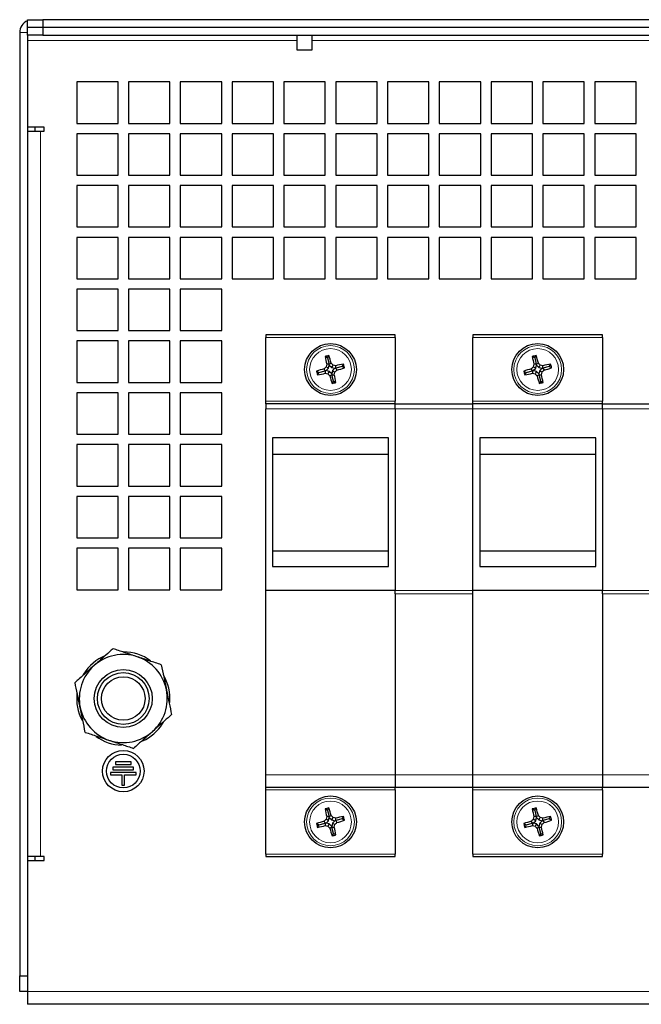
# Model space of a CAD drawing. Header units: millimetres. Extents: x 5 to 418, y 2 to 292.
# Tile 3 of 19: x 57 to 97, y 51 to 115. Entities that reach past the tile are written whole.
import ezdxf

# ---------------------------------------------------------------- set-up
doc = ezdxf.new("R2010")
doc.units = ezdxf.units.MM

msp = doc.modelspace()

# ---------------------------------------------------------------- linework, layer by layer
at = {"color": 7, "linetype": 'Continuous', "lineweight": 25}
for p, q in [((57.7776, 114.0131), (57.7776, 114.5131)), ((57.7776, 114.5131), (58.7776, 114.5131)), ((58.7776, 114.0131), (57.7776, 114.0131)), ((57.7776, 113.5131), (57.7776, 114.0131)), ((58.7776, 114.5131), (58.7776, 114.0131)), ((122.4443, 114.5131), (58.7776, 114.5131)), ((122.4443, 114.0131), (58.7776, 114.0131)), ((58.7776, 114.0131), (58.7776, 113.5131)), ((57.2776, 113.6798), (57.2776, 53.0131)), ((58.7776, 113.5131), (57.7776, 113.5131)), ((57.7776, 113.5131), (57.7776, 113.1798)), ((58.7776, 113.5131), (122.4443, 113.5131)), ((75.1193, 113.5131), (75.1193, 112.5835)), ((76.1026, 112.5835), (76.1026, 113.5131)), ((57.7776, 113.1798), (57.7776, 53.0131)), ((57.7776, 113.1798), (57.7776, 107.5964)), ((75.1193, 112.5835), (76.1026, 112.5835)), ((60.9443, 110.5131), (60.9443, 107.8464)), ((63.611, 110.5131), (60.9443, 110.5131)), ((63.611, 107.8464), (63.611, 110.5131)), ((64.2776, 110.5131), (64.2776, 107.8464)), ((66.9443, 110.5131), (64.2776, 110.5131)), ((66.9443, 107.8464), (66.9443, 110.5131)), ((67.611, 110.5131), (67.611, 107.8464)), ((70.2776, 110.5131), (67.611, 110.5131)), ((70.2776, 107.8464), (70.2776, 110.5131)), ((70.9443, 110.5131), (70.9443, 107.8464)), ((73.611, 110.5131), (70.9443, 110.5131)), ((73.611, 107.8464), (73.611, 110.5131)), ((74.2776, 110.5131), (74.2776, 107.8464)), ((76.9443, 110.5131), (74.2776, 110.5131)), ((76.9443, 107.8464), (76.9443, 110.5131)), ((77.611, 110.5131), (77.611, 107.8464)), ((80.2776, 110.5131), (77.611, 110.5131)), ((80.2776, 107.8464), (80.2776, 110.5131)), ((80.9443, 110.5131), (80.9443, 107.8464)), ((83.611, 110.5131), (80.9443, 110.5131)), ((83.611, 107.8464), (83.611, 110.5131)), ((84.2776, 110.5131), (84.2776, 107.8464)), ((86.9443, 110.5131), (84.2776, 110.5131)), ((86.9443, 107.8464), (86.9443, 110.5131)), ((87.611, 110.5131), (87.611, 107.8464)), ((90.2776, 110.5131), (87.611, 110.5131)), ((90.2776, 107.8464), (90.2776, 110.5131)), ((90.9443, 110.5131), (90.9443, 107.8464)), ((93.611, 110.5131), (90.9443, 110.5131)), ((93.611, 107.8464), (93.611, 110.5131)), ((94.2776, 110.5131), (94.2776, 107.8464)), ((96.9443, 110.5131), (94.2776, 110.5131)), ((96.9443, 107.8464), (96.9443, 110.5131)), ((60.9443, 107.8464), (63.611, 107.8464)), ((64.2776, 107.8464), (66.9443, 107.8464)), ((67.611, 107.8464), (70.2776, 107.8464)), ((70.9443, 107.8464), (73.611, 107.8464)), ((74.2776, 107.8464), (76.9443, 107.8464)), ((77.611, 107.8464), (80.2776, 107.8464)), ((80.9443, 107.8464), (83.611, 107.8464)), ((84.2776, 107.8464), (86.9443, 107.8464)), ((87.611, 107.8464), (90.2776, 107.8464)), ((90.9443, 107.8464), (93.611, 107.8464)), ((94.2776, 107.8464), (96.9443, 107.8464)), ((58.861, 107.5964), (57.7776, 107.5964)), ((57.7776, 107.3464), (58.611, 107.3464)), ((58.2776, 107.3464), (58.2776, 107.5964)), ((58.611, 107.3464), (58.861, 107.3464)), ((58.861, 107.3464), (58.861, 107.5964)), ((60.9443, 107.1798), (60.9443, 104.5131)), ((63.611, 107.1798), (60.9443, 107.1798)), ((63.611, 104.5131), (63.611, 107.1798)), ((64.2776, 107.1798), (64.2776, 104.5131)), ((66.9443, 107.1798), (64.2776, 107.1798)), ((66.9443, 104.5131), (66.9443, 107.1798)), ((67.611, 107.1798), (67.611, 104.5131)), ((70.2776, 107.1798), (67.611, 107.1798)), ((70.2776, 104.5131), (70.2776, 107.1798)), ((70.9443, 107.1798), (70.9443, 104.5131)), ((73.611, 107.1798), (70.9443, 107.1798)), ((73.611, 104.5131), (73.611, 107.1798)), ((74.2776, 107.1798), (74.2776, 104.5131)), ((76.9443, 107.1798), (74.2776, 107.1798)), ((76.9443, 104.5131), (76.9443, 107.1798)), ((77.611, 107.1798), (77.611, 104.5131)), ((80.2776, 107.1798), (77.611, 107.1798)), ((80.2776, 104.5131), (80.2776, 107.1798)), ((80.9443, 107.1798), (80.9443, 104.5131)), ((83.611, 107.1798), (80.9443, 107.1798)), ((83.611, 104.5131), (83.611, 107.1798)), ((84.2776, 107.1798), (84.2776, 104.5131)), ((86.9443, 107.1798), (84.2776, 107.1798)), ((86.9443, 104.5131), (86.9443, 107.1798)), ((87.611, 107.1798), (87.611, 104.5131)), ((90.2776, 107.1798), (87.611, 107.1798)), ((90.2776, 104.5131), (90.2776, 107.1798)), ((90.9443, 107.1798), (90.9443, 104.5131)), ((93.611, 107.1798), (90.9443, 107.1798)), ((93.611, 104.5131), (93.611, 107.1798)), ((94.2776, 107.1798), (94.2776, 104.5131)), ((96.9443, 107.1798), (94.2776, 107.1798)), ((96.9443, 104.5131), (96.9443, 107.1798)), ((60.9443, 104.5131), (63.611, 104.5131)), ((64.2776, 104.5131), (66.9443, 104.5131)), ((67.611, 104.5131), (70.2776, 104.5131)), ((70.9443, 104.5131), (73.611, 104.5131)), ((74.2776, 104.5131), (76.9443, 104.5131)), ((77.611, 104.5131), (80.2776, 104.5131)), ((80.9443, 104.5131), (83.611, 104.5131)), ((84.2776, 104.5131), (86.9443, 104.5131)), ((87.611, 104.5131), (90.2776, 104.5131)), ((90.9443, 104.5131), (93.611, 104.5131)), ((94.2776, 104.5131), (96.9443, 104.5131)), ((60.9443, 103.8464), (60.9443, 101.1798)), ((63.611, 103.8464), (60.9443, 103.8464)), ((63.611, 101.1798), (63.611, 103.8464)), ((64.2776, 103.8464), (64.2776, 101.1798)), ((66.9443, 103.8464), (64.2776, 103.8464)), ((66.9443, 101.1798), (66.9443, 103.8464)), ((67.611, 103.8464), (67.611, 101.1798)), ((70.2776, 103.8464), (67.611, 103.8464)), ((70.2776, 101.1798), (70.2776, 103.8464)), ((70.9443, 103.8464), (70.9443, 101.1798)), ((73.611, 103.8464), (70.9443, 103.8464)), ((73.611, 101.1798), (73.611, 103.8464)), ((74.2776, 103.8464), (74.2776, 101.1798)), ((76.9443, 103.8464), (74.2776, 103.8464)), ((76.9443, 101.1798), (76.9443, 103.8464)), ((77.611, 103.8464), (77.611, 101.1798)), ((80.2776, 103.8464), (77.611, 103.8464)), ((80.2776, 101.1798), (80.2776, 103.8464)), ((80.9443, 103.8464), (80.9443, 101.1798)), ((83.611, 103.8464), (80.9443, 103.8464)), ((83.611, 101.1798), (83.611, 103.8464)), ((84.2776, 103.8464), (84.2776, 101.1798)), ((86.9443, 103.8464), (84.2776, 103.8464)), ((86.9443, 101.1798), (86.9443, 103.8464)), ((87.611, 103.8464), (87.611, 101.1798)), ((90.2776, 103.8464), (87.611, 103.8464)), ((90.2776, 101.1798), (90.2776, 103.8464)), ((90.9443, 103.8464), (90.9443, 101.1798)), ((93.611, 103.8464), (90.9443, 103.8464)), ((93.611, 101.1798), (93.611, 103.8464)), ((94.2776, 103.8464), (94.2776, 101.1798)), ((96.9443, 103.8464), (94.2776, 103.8464)), ((96.9443, 101.1798), (96.9443, 103.8464)), ((60.9443, 101.1798), (63.611, 101.1798)), ((64.2776, 101.1798), (66.9443, 101.1798)), ((67.611, 101.1798), (70.2776, 101.1798)), ((70.9443, 101.1798), (73.611, 101.1798)), ((74.2776, 101.1798), (76.9443, 101.1798)), ((77.611, 101.1798), (80.2776, 101.1798)), ((80.9443, 101.1798), (83.611, 101.1798)), ((84.2776, 101.1798), (86.9443, 101.1798)), ((87.611, 101.1798), (90.2776, 101.1798)), ((90.9443, 101.1798), (93.611, 101.1798)), ((94.2776, 101.1798), (96.9443, 101.1798)), ((60.9443, 100.5131), (60.9443, 97.8464)), ((63.611, 100.5131), (60.9443, 100.5131)), ((63.611, 97.8464), (63.611, 100.5131)), ((64.2776, 100.5131), (64.2776, 97.8464)), ((66.9443, 100.5131), (64.2776, 100.5131)), ((66.9443, 97.8464), (66.9443, 100.5131)), ((67.611, 100.5131), (67.611, 97.8464)), ((70.2776, 100.5131), (67.611, 100.5131)), ((70.2776, 97.8464), (70.2776, 100.5131)), ((70.9443, 100.5131), (70.9443, 97.8464)), ((73.611, 100.5131), (70.9443, 100.5131)), ((73.611, 97.8464), (73.611, 100.5131)), ((74.2776, 100.5131), (74.2776, 97.8464)), ((76.9443, 100.5131), (74.2776, 100.5131)), ((76.9443, 97.8464), (76.9443, 100.5131)), ((77.611, 100.5131), (77.611, 97.8464)), ((80.2776, 100.5131), (77.611, 100.5131)), ((80.2776, 97.8464), (80.2776, 100.5131)), ((80.9443, 100.5131), (80.9443, 97.8464)), ((83.611, 100.5131), (80.9443, 100.5131)), ((83.611, 97.8464), (83.611, 100.5131)), ((84.2776, 100.5131), (84.2776, 97.8464)), ((86.9443, 100.5131), (84.2776, 100.5131)), ((86.9443, 97.8464), (86.9443, 100.5131)), ((87.611, 100.5131), (87.611, 97.8464)), ((90.2776, 100.5131), (87.611, 100.5131)), ((90.2776, 97.8464), (90.2776, 100.5131)), ((90.9443, 100.5131), (90.9443, 97.8464)), ((93.611, 100.5131), (90.9443, 100.5131)), ((93.611, 97.8464), (93.611, 100.5131)), ((94.2776, 100.5131), (94.2776, 97.8464)), ((96.9443, 100.5131), (94.2776, 100.5131)), ((96.9443, 97.8464), (96.9443, 100.5131)), ((60.9443, 97.8464), (63.611, 97.8464)), ((64.2776, 97.8464), (66.9443, 97.8464)), ((67.611, 97.8464), (70.2776, 97.8464)), ((70.9443, 97.8464), (73.611, 97.8464)), ((74.2776, 97.8464), (76.9443, 97.8464)), ((77.611, 97.8464), (80.2776, 97.8464)), ((80.9443, 97.8464), (83.611, 97.8464)), ((84.2776, 97.8464), (86.9443, 97.8464)), ((87.611, 97.8464), (90.2776, 97.8464)), ((90.9443, 97.8464), (93.611, 97.8464)), ((94.2776, 97.8464), (96.9443, 97.8464)), ((60.9443, 97.1798), (60.9443, 94.5131)), ((63.611, 97.1798), (60.9443, 97.1798)), ((63.611, 94.5131), (63.611, 97.1798)), ((64.2776, 97.1798), (64.2776, 94.5131)), ((66.9443, 97.1798), (64.2776, 97.1798)), ((66.9443, 94.5131), (66.9443, 97.1798)), ((67.611, 97.1798), (67.611, 94.5131)), ((70.2776, 97.1798), (67.611, 97.1798)), ((70.2776, 94.5131), (70.2776, 97.1798)), ((60.9443, 94.5131), (63.611, 94.5131)), ((64.2776, 94.5131), (66.9443, 94.5131)), ((67.611, 94.5131), (70.2776, 94.5131)), ((60.9443, 93.8464), (60.9443, 91.1798)), ((63.611, 93.8464), (60.9443, 93.8464)), ((63.611, 91.1798), (63.611, 93.8464)), ((64.2776, 93.8464), (64.2776, 91.1798)), ((66.9443, 93.8464), (64.2776, 93.8464)), ((66.9443, 91.1798), (66.9443, 93.8464)), ((67.611, 93.8464), (67.611, 91.1798)), ((70.2776, 93.8464), (67.611, 93.8464)), ((70.2776, 91.1798), (70.2776, 93.8464)), ((81.4443, 94.2464), (73.111, 94.2464)), ((73.111, 94.2464), (73.111, 94.0798)), ((73.111, 89.9798), (73.111, 94.0798)), ((81.4443, 94.0798), (81.4443, 94.2464)), ((81.4443, 94.0798), (81.4443, 89.9798)), ((94.7776, 94.2464), (86.4443, 94.2464)), ((86.4443, 94.2464), (86.4443, 94.0798)), ((86.4443, 89.9798), (86.4443, 94.0798)), ((94.7776, 94.0798), (94.7776, 94.2464)), ((94.7776, 94.0798), (94.7776, 89.9798)), ((77.0824, 92.7545), (76.9261, 92.8457)), ((77.0824, 92.7545), (77.1736, 92.9109)), ((77.0824, 92.7545), (77.1886, 92.3512)), ((90.4158, 92.7545), (90.2594, 92.8457)), ((90.4158, 92.7545), (90.5069, 92.9109)), ((90.4158, 92.7545), (90.522, 92.3512)), ((76.5362, 91.8179), (76.3799, 91.9091)), ((76.5362, 91.8179), (76.9396, 91.9241)), ((76.9396, 91.9241), (76.8658, 92.0551)), ((76.9917, 91.9378), (76.9396, 91.9241)), ((76.9396, 91.9241), (76.9399, 91.7738)), ((76.9917, 91.9378), (77.148, 92.0887)), ((77.202, 91.8834), (76.9917, 91.9378)), ((77.148, 92.0887), (76.9923, 92.1795)), ((77.1886, 92.3512), (77.0383, 92.3508)), ((77.202, 91.8834), (77.1112, 91.7278)), ((77.148, 92.0887), (77.2023, 92.2991)), ((77.1886, 92.3512), (77.3196, 92.4249)), ((77.2023, 92.2991), (77.1886, 92.3512)), ((77.3529, 91.7271), (77.202, 91.8834)), ((77.2023, 92.2991), (77.3533, 92.1428)), ((77.4073, 91.9375), (77.3529, 91.7271)), ((77.3533, 92.1428), (77.444, 92.2985)), ((77.3533, 92.1428), (77.5636, 92.0884)), ((77.5636, 92.0884), (77.4073, 91.9375)), ((77.4073, 91.9375), (77.563, 91.8467)), ((77.5636, 92.0884), (77.6157, 92.1021)), ((77.6157, 92.1021), (77.6154, 92.2524)), ((78.019, 92.2083), (77.6157, 92.1021)), ((77.6157, 92.1021), (77.6894, 91.9711)), ((78.019, 92.2083), (78.1102, 92.3647)), ((78.019, 92.2083), (78.1754, 92.1171)), ((89.8696, 91.8179), (89.7132, 91.9091)), ((89.8696, 91.8179), (90.2729, 91.9241)), ((90.2729, 91.9241), (90.1992, 92.0551)), ((90.325, 91.9378), (90.2729, 91.9241)), ((90.2729, 91.9241), (90.2732, 91.7738)), ((90.325, 91.9378), (90.4813, 92.0887)), ((90.5353, 91.8834), (90.325, 91.9378)), ((90.4813, 92.0887), (90.3256, 92.1795)), ((90.522, 92.3512), (90.3716, 92.3508)), ((90.5353, 91.8834), (90.4446, 91.7278)), ((90.4813, 92.0887), (90.5357, 92.2991)), ((90.522, 92.3512), (90.653, 92.4249)), ((90.5357, 92.2991), (90.522, 92.3512)), ((90.6863, 91.7271), (90.5353, 91.8834)), ((90.5357, 92.2991), (90.6866, 92.1428)), ((90.7407, 91.9375), (90.6863, 91.7271)), ((90.6866, 92.1428), (90.7774, 92.2985)), ((90.6866, 92.1428), (90.8969, 92.0884)), ((90.8969, 92.0884), (90.7407, 91.9375)), ((90.7407, 91.9375), (90.8963, 91.8467)), ((90.8969, 92.0884), (90.949, 92.1021)), ((90.949, 92.1021), (90.9487, 92.2524)), ((91.3524, 92.2083), (90.949, 92.1021)), ((90.949, 92.1021), (91.0228, 91.9711)), ((91.3524, 92.2083), (91.4436, 92.3647)), ((91.3524, 92.2083), (91.5087, 92.1171)), ((76.5362, 91.8179), (76.4451, 91.6615)), ((77.3667, 91.675), (77.2357, 91.6013)), ((77.3529, 91.7271), (77.3667, 91.675)), ((77.3667, 91.675), (77.517, 91.6754)), ((77.4729, 91.2717), (77.3667, 91.675)), ((77.4729, 91.2717), (77.3817, 91.1154)), ((77.4729, 91.2717), (77.6292, 91.1805)), ((89.8696, 91.8179), (89.7784, 91.6615)), ((90.7, 91.675), (90.569, 91.6013)), ((90.6863, 91.7271), (90.7, 91.675)), ((90.7, 91.675), (90.8503, 91.6754)), ((90.8062, 91.2717), (90.7, 91.675)), ((90.8062, 91.2717), (90.715, 91.1154)), ((90.8062, 91.2717), (90.9625, 91.1805)), ((60.9443, 91.1798), (63.611, 91.1798)), ((64.2776, 91.1798), (66.9443, 91.1798)), ((67.611, 91.1798), (70.2776, 91.1798)), ((60.9443, 90.5131), (60.9443, 87.8464)), ((63.611, 90.5131), (60.9443, 90.5131)), ((63.611, 87.8464), (63.611, 90.5131)), ((64.2776, 90.5131), (64.2776, 87.8464)), ((66.9443, 90.5131), (64.2776, 90.5131)), ((66.9443, 87.8464), (66.9443, 90.5131)), ((67.611, 90.5131), (67.611, 87.8464)), ((70.2776, 90.5131), (67.611, 90.5131)), ((70.2776, 87.8464), (70.2776, 90.5131)), ((73.111, 89.8131), (73.111, 89.9798)), ((81.4443, 89.8131), (81.4443, 89.9798)), ((86.4443, 89.8131), (86.4443, 89.9798)), ((94.7776, 89.8131), (94.7776, 89.9798)), ((81.4443, 89.8131), (73.111, 89.8131)), ((73.111, 89.8131), (73.111, 89.4798)), ((73.111, 77.7964), (73.111, 89.4798)), ((81.4443, 89.4798), (81.4443, 89.8131)), ((81.4443, 89.8131), (86.4443, 89.8131)), ((81.4443, 89.4798), (81.4443, 77.7964)), ((81.4443, 89.4798), (81.4443, 77.7972)), ((86.4443, 89.4798), (86.4443, 89.8131)), ((94.7776, 89.8131), (86.4443, 89.8131)), ((86.4443, 77.7972), (86.4443, 89.4798)), ((86.4443, 77.7964), (86.4443, 89.4798)), ((94.7776, 89.4798), (94.7776, 89.8131)), ((94.7776, 89.8131), (99.7776, 89.8131)), ((94.7776, 89.4798), (94.7776, 77.7964)), ((94.7776, 89.4798), (94.7776, 77.7972)), ((60.9443, 87.8464), (63.611, 87.8464)), ((64.2776, 87.8464), (66.9443, 87.8464)), ((67.611, 87.8464), (70.2776, 87.8464)), ((73.5443, 87.6131), (73.5443, 79.3498)), ((81.011, 87.6131), (73.5443, 87.6131)), ((81.011, 79.3498), (81.011, 87.6131)), ((86.8776, 87.6131), (86.8776, 79.3498)), ((94.3443, 87.6131), (86.8776, 87.6131)), ((94.3443, 79.3498), (94.3443, 87.6131)), ((60.9443, 87.1798), (60.9443, 84.5131)), ((63.611, 87.1798), (60.9443, 87.1798)), ((63.611, 84.5131), (63.611, 87.1798)), ((64.2776, 87.1798), (64.2776, 84.5131)), ((66.9443, 87.1798), (64.2776, 87.1798)), ((66.9443, 84.5131), (66.9443, 87.1798)), ((67.611, 87.1798), (67.611, 84.5131)), ((70.2776, 87.1798), (67.611, 87.1798)), ((70.2776, 84.5131), (70.2776, 87.1798)), ((81.011, 86.5464), (73.5443, 86.5464)), ((94.3443, 86.5464), (86.8776, 86.5464)), ((60.9443, 84.5131), (63.611, 84.5131)), ((64.2776, 84.5131), (66.9443, 84.5131)), ((67.611, 84.5131), (70.2776, 84.5131)), ((60.9443, 83.8464), (60.9443, 81.1798)), ((63.611, 83.8464), (60.9443, 83.8464)), ((63.611, 81.1798), (63.611, 83.8464)), ((64.2776, 83.8464), (64.2776, 81.1798)), ((66.9443, 83.8464), (64.2776, 83.8464)), ((66.9443, 81.1798), (66.9443, 83.8464)), ((67.611, 83.8464), (67.611, 81.1798)), ((70.2776, 83.8464), (67.611, 83.8464)), ((70.2776, 81.1798), (70.2776, 83.8464)), ((60.9443, 81.1798), (63.611, 81.1798)), ((64.2776, 81.1798), (66.9443, 81.1798)), ((67.611, 81.1798), (70.2776, 81.1798)), ((60.9443, 80.5131), (60.9443, 77.8464)), ((63.611, 80.5131), (60.9443, 80.5131)), ((63.611, 77.8464), (63.611, 80.5131)), ((64.2776, 80.5131), (64.2776, 77.8464)), ((66.9443, 80.5131), (64.2776, 80.5131)), ((66.9443, 77.8464), (66.9443, 80.5131)), ((67.611, 80.5131), (67.611, 77.8464)), ((70.2776, 80.5131), (67.611, 80.5131)), ((70.2776, 77.8464), (70.2776, 80.5131)), ((73.5443, 80.3464), (81.011, 80.3464)), ((86.8776, 80.3464), (94.3443, 80.3464)), ((73.5443, 79.3498), (81.011, 79.3498)), ((86.8776, 79.3498), (94.3443, 79.3498)), ((60.9443, 77.8464), (63.611, 77.8464)), ((64.2776, 77.8464), (66.9443, 77.8464)), ((67.611, 77.8464), (70.2776, 77.8464)), ((81.4443, 77.7964), (73.111, 77.7964)), ((73.111, 65.9402), (73.111, 77.7964)), ((81.4443, 77.5893), (81.4443, 77.7972)), ((81.4443, 77.5893), (81.4443, 65.9385)), ((86.4443, 77.5893), (86.4443, 77.7972)), ((94.7776, 77.7964), (86.4443, 77.7964)), ((86.4443, 65.9385), (86.4443, 77.5893)), ((94.7776, 77.5893), (94.7776, 77.7972)), ((94.7776, 77.5893), (94.7776, 65.9385)), ((66.4558, 69.2056), (66.5311, 69.3271)), ((64.4443, 66.7669), (63.4443, 66.7669)), ((63.4443, 66.7669), (63.4443, 66.6002)), ((63.4443, 66.6002), (64.4443, 66.6002)), ((64.4443, 66.6002), (64.4443, 66.7669)), ((63.111, 66.1002), (63.111, 65.9336)), ((64.7776, 66.1002), (63.111, 66.1002)), ((63.111, 65.9336), (63.861, 65.9336)), ((64.611, 66.4336), (63.2776, 66.4336)), ((63.2776, 66.4336), (63.2776, 66.2669)), ((63.2776, 66.2669), (64.611, 66.2669)), ((63.861, 65.9336), (63.861, 65.2669)), ((64.0276, 65.2669), (64.0276, 65.9336)), ((64.0276, 65.9336), (64.7776, 65.9336)), ((64.611, 66.2669), (64.611, 66.4336)), ((64.7776, 65.9336), (64.7776, 66.1002)), ((73.111, 65.1464), (73.111, 65.9402)), ((81.4443, 65.9385), (81.4443, 65.1464)), ((86.4443, 65.1464), (86.4443, 65.9385)), ((94.7776, 65.9385), (94.7776, 65.1464)), ((63.861, 65.2669), (64.0276, 65.2669)), ((73.111, 65.1464), (81.4443, 65.1464)), ((73.111, 64.9798), (73.111, 65.1464)), ((73.111, 60.8464), (73.111, 64.9798)), ((81.4443, 64.9798), (81.4443, 65.1464)), ((81.4443, 65.1464), (86.4443, 65.1464)), ((81.4443, 64.9798), (81.4443, 60.8464)), ((86.4443, 65.1464), (94.7776, 65.1464)), ((86.4443, 64.9798), (86.4443, 65.1464)), ((86.4443, 60.8464), (86.4443, 64.9798)), ((94.7776, 64.9798), (94.7776, 65.1464)), ((94.7776, 65.1464), (99.7776, 65.1464)), ((94.7776, 64.9798), (94.7776, 60.8464)), ((77.0824, 63.6545), (76.9261, 63.7457)), ((77.0824, 63.6545), (77.1736, 63.8109)), ((77.0824, 63.6545), (77.1886, 63.2512)), ((90.4158, 63.6545), (90.2594, 63.7457)), ((90.4158, 63.6545), (90.5069, 63.8109)), ((90.4158, 63.6545), (90.522, 63.2512)), ((76.5362, 62.7179), (76.3799, 62.8091)), ((76.5362, 62.7179), (76.4451, 62.5615)), ((76.5362, 62.7179), (76.9396, 62.8241)), ((76.9396, 62.8241), (76.8658, 62.9551)), ((76.9917, 62.8378), (76.9396, 62.8241)), ((76.9396, 62.8241), (76.9399, 62.6738)), ((76.9917, 62.8378), (77.148, 62.9887)), ((77.202, 62.7834), (76.9917, 62.8378)), ((77.148, 62.9887), (76.9923, 63.0795)), ((77.1886, 63.2512), (77.0383, 63.2508)), ((77.202, 62.7834), (77.1112, 62.6278)), ((77.148, 62.9887), (77.2023, 63.1991)), ((77.1886, 63.2512), (77.3196, 63.3249)), ((77.2023, 63.1991), (77.1886, 63.2512)), ((77.3529, 62.6271), (77.202, 62.7834)), ((77.2023, 63.1991), (77.3533, 63.0428)), ((77.4073, 62.8375), (77.3529, 62.6271)), ((77.3533, 63.0428), (77.444, 63.1985)), ((77.3533, 63.0428), (77.5636, 62.9884)), ((77.5636, 62.9884), (77.4073, 62.8375)), ((77.4073, 62.8375), (77.563, 62.7467)), ((77.5636, 62.9884), (77.6157, 63.0021)), ((77.6157, 63.0021), (77.6154, 63.1524)), ((78.019, 63.1083), (77.6157, 63.0021)), ((77.6157, 63.0021), (77.6894, 62.8711)), ((78.019, 63.1083), (78.1102, 63.2647)), ((78.019, 63.1083), (78.1754, 63.0171)), ((89.8696, 62.7179), (89.7132, 62.8091)), ((89.8696, 62.7179), (89.7784, 62.5615)), ((89.8696, 62.7179), (90.2729, 62.8241)), ((90.2729, 62.8241), (90.1992, 62.9551)), ((90.325, 62.8378), (90.2729, 62.8241)), ((90.2729, 62.8241), (90.2732, 62.6738)), ((90.325, 62.8378), (90.4813, 62.9887)), ((90.5353, 62.7834), (90.325, 62.8378)), ((90.4813, 62.9887), (90.3256, 63.0795)), ((90.522, 63.2512), (90.3716, 63.2508)), ((90.5353, 62.7834), (90.4446, 62.6278)), ((90.4813, 62.9887), (90.5357, 63.1991)), ((90.522, 63.2512), (90.653, 63.3249)), ((90.5357, 63.1991), (90.522, 63.2512)), ((90.6863, 62.6271), (90.5353, 62.7834)), ((90.5357, 63.1991), (90.6866, 63.0428)), ((90.7407, 62.8375), (90.6863, 62.6271)), ((90.6866, 63.0428), (90.7774, 63.1985)), ((90.6866, 63.0428), (90.8969, 62.9884)), ((90.8969, 62.9884), (90.7407, 62.8375)), ((90.7407, 62.8375), (90.8963, 62.7467)), ((90.8969, 62.9884), (90.949, 63.0021)), ((90.949, 63.0021), (90.9487, 63.1524)), ((91.3524, 63.1083), (90.949, 63.0021)), ((90.949, 63.0021), (91.0228, 62.8711)), ((91.3524, 63.1083), (91.4436, 63.2647)), ((91.3524, 63.1083), (91.5087, 63.0171)), ((77.3667, 62.575), (77.2357, 62.5013)), ((77.3529, 62.6271), (77.3667, 62.575)), ((77.3667, 62.575), (77.517, 62.5754)), ((77.4729, 62.1717), (77.3667, 62.575)), ((77.4729, 62.1717), (77.3817, 62.0154)), ((77.4729, 62.1717), (77.6292, 62.0805)), ((90.7, 62.575), (90.569, 62.5013)), ((90.6863, 62.6271), (90.7, 62.575)), ((90.7, 62.575), (90.8503, 62.5754)), ((90.8062, 62.1717), (90.7, 62.575)), ((90.8062, 62.1717), (90.715, 62.0154)), ((90.8062, 62.1717), (90.9625, 62.0805)), ((73.111, 60.8464), (73.111, 60.6798)), ((81.4443, 60.6798), (81.4443, 60.8464)), ((86.4443, 60.8464), (86.4443, 60.6798)), ((94.7776, 60.6798), (94.7776, 60.8464)), ((58.611, 60.6798), (57.7776, 60.6798)), ((57.7776, 60.4298), (57.7776, 52.0131)), ((57.7776, 60.4298), (58.861, 60.4298)), ((58.2776, 60.4298), (58.2776, 60.6798)), ((58.861, 60.6798), (58.611, 60.6798)), ((58.861, 60.4298), (58.861, 60.6798)), ((73.111, 60.6798), (81.4443, 60.6798)), ((86.4443, 60.6798), (94.7776, 60.6798)), ((57.2776, 53.0131), (57.7776, 53.0131)), ((57.2776, 52.0131), (57.2776, 53.0131)), ((57.7776, 52.0131), (57.2776, 52.0131)), ((57.7776, 52.0131), (57.7776, 51.1798)), ((58.611, 51.1798), (57.7776, 51.1798)), ((122.611, 51.1798), (58.611, 51.1798))]:
    msp.add_line(p, q, dxfattribs=at)
at = {"color": 7, "linetype": 'Continuous', "lineweight": 18}
for p, q in [((57.7776, 113.6798), (57.2776, 113.6798)), ((57.7776, 113.1798), (75.1193, 113.1798)), ((76.1026, 113.1798), (105.1193, 113.1798)), ((58.611, 107.3464), (58.611, 60.6798)), ((73.111, 94.0798), (81.4443, 94.0798)), ((86.4443, 94.0798), (94.7776, 94.0798)), ((81.4443, 89.9798), (73.111, 89.9798)), ((94.7776, 89.9798), (86.4443, 89.9798)), ((73.111, 89.4798), (81.4443, 89.4798)), ((86.4443, 89.4798), (81.4443, 89.4798)), ((86.4443, 89.4798), (94.7776, 89.4798)), ((99.7776, 89.4798), (94.7776, 89.4798)), ((81.4443, 77.7972), (86.4443, 77.7972)), ((86.4443, 77.5893), (81.4443, 77.5893)), ((94.7776, 77.7972), (99.7776, 77.7972)), ((99.7776, 77.5893), (94.7776, 77.5893)), ((81.4443, 65.9402), (73.111, 65.9402)), ((81.4443, 65.9385), (86.4443, 65.9385)), ((94.7776, 65.9402), (86.4443, 65.9402)), ((94.7776, 65.9385), (99.7776, 65.9385)), ((73.111, 64.9798), (81.4443, 64.9798)), ((86.4443, 64.9798), (94.7776, 64.9798)), ((81.4443, 60.8464), (73.111, 60.8464)), ((94.7776, 60.8464), (86.4443, 60.8464)), ((123.4443, 52.0131), (57.7776, 52.0131))]:
    msp.add_line(p, q, dxfattribs=at)
at = {"color": 7, "linetype": 'Continuous', "lineweight": 25}
for centre, radius in [((77.2776, 92.0131), 1.6667), ((90.611, 92.0131), 1.6667), ((63.9443, 70.8464), 1.8648), ((63.9443, 70.8464), 1.6667), ((63.9443, 70.8464), 1.4), ((63.9443, 66.1798), 1.3333), ((63.9443, 66.1798), 1.0833), ((77.2776, 62.9131), 1.6667), ((90.611, 62.9131), 1.6667)]:
    msp.add_circle(centre, radius, dxfattribs=at)
at = {"color": 7, "linetype": 'Continuous', "lineweight": 18}
for centre, radius in [((77.2776, 92.0131), 1.5367), ((77.2776, 92.0131), 1.3427), ((90.611, 92.0131), 1.5367), ((90.611, 92.0131), 1.3427), ((77.2776, 62.9131), 1.5367), ((77.2776, 62.9131), 1.3427), ((90.611, 62.9131), 1.5367), ((90.611, 62.9131), 1.3427)]:
    msp.add_circle(centre, radius, dxfattribs=at)
at = {"color": 7, "linetype": 'Continuous', "lineweight": 25}
for centre, radius, start, end in [((58.111, 113.6798), 0.8333, 113.578178, 180), ((81.9123, 74.4111), 19.097, 104.367196, 105.135173), ((94.4998, 96.5713), 17.9643, 191.969379, 193.587779), ((60.0439, 87.499), 17.9643, 15.91459, 17.53299), ((95.2456, 74.4111), 19.097, 104.367196, 105.135173), ((107.8331, 96.5713), 17.9643, 191.969379, 193.587779), ((73.3772, 87.499), 17.9643, 15.91459, 17.53299), ((81.7917, 74.7794), 17.9643, 105.91459, 107.53299), ((94.8796, 96.6477), 19.097, 194.367196, 195.135173), ((90.2914, 78.5372), 19.0521, 134.270124, 134.803635), ((95.415, 87.3231), 19.0521, 164.698734, 165.232245), ((63.8017, 78.9993), 19.0521, 44.270124, 44.803635), ((72.5876, 73.8758), 19.0521, 74.698734, 75.232245), ((59.1403, 96.7031), 19.0521, 344.698734, 345.232245), ((64.2639, 105.4891), 19.0521, 314.270124, 314.803635), ((81.8358, 74.791), 17.9643, 101.969379, 103.587779), ((72.7636, 109.2468), 17.9643, 285.91459, 287.53299), ((59.6756, 87.3785), 19.097, 14.367196, 15.135173), ((95.125, 74.7794), 17.9643, 105.91459, 107.53299), ((108.213, 96.6477), 19.097, 194.367196, 195.135173), ((103.6248, 78.5372), 19.0521, 134.270124, 134.803635), ((108.7483, 87.3231), 19.0521, 164.698734, 165.232245), ((77.135, 78.9993), 19.0521, 44.270124, 44.803635), ((85.921, 73.8758), 19.0521, 74.698734, 75.232245), ((72.4736, 96.7031), 19.0521, 344.698734, 345.232245), ((77.5972, 105.4891), 19.0521, 314.270124, 314.803635), ((95.1691, 74.791), 17.9643, 101.969379, 103.587779), ((86.0969, 109.2468), 17.9643, 285.91459, 287.53299), ((73.009, 87.3785), 19.097, 14.367196, 15.135173), ((72.7195, 109.2352), 17.9643, 281.969379, 283.587779), ((81.9676, 110.1505), 19.0521, 254.698734, 255.232245), ((90.7536, 105.0269), 19.0521, 224.270124, 224.803635), ((94.5114, 96.5272), 17.9643, 195.91459, 197.53299), ((60.0555, 87.4549), 17.9643, 11.969379, 13.587779), ((86.0528, 109.2352), 17.9643, 281.969379, 283.587779), ((95.301, 110.1505), 19.0521, 254.698734, 255.232245), ((104.0869, 105.0269), 19.0521, 224.270124, 224.803635), ((107.8447, 96.5272), 17.9643, 195.91459, 197.53299), ((73.3888, 87.4549), 17.9643, 11.969379, 13.587779), ((72.643, 109.6151), 19.097, 284.367196, 285.135173), ((85.9764, 109.6151), 19.097, 284.367196, 285.135173), ((63.9443, 70.8464), 3, 112.639093, 148.233551), ((63.9443, 70.8464), 2.8333, 71.630839, 131.630839), ((63.9443, 70.8464), 3, 54.200599, 89.549062), ((63.9443, 70.8464), 2.8333, 11.630839, 71.630839), ((63.9443, 70.8464), 2.8333, 131.630839, 191.630839), ((63.9443, 70.8464), 3, 355.205661, 30.38807), ((63.9443, 70.8464), 3, 173.474287, 207.830105), ((63.9443, 70.8464), 2.8333, 311.630839, 11.630839), ((63.9443, 70.8464), 2.8333, 191.630839, 251.630839), ((63.9443, 70.8464), 3, 294.84972, 326.84238), ((63.9443, 70.8464), 3, 234.224317, 267.931633), ((63.9443, 70.8464), 2.8333, 251.630839, 311.630839), ((81.9123, 45.3111), 19.097, 104.367196, 105.135173), ((94.4998, 67.4713), 17.9643, 191.969379, 193.587779), ((60.0439, 58.399), 17.9643, 15.91459, 17.53299), ((95.2456, 45.3111), 19.097, 104.367196, 105.135173), ((107.8331, 67.4713), 17.9643, 191.969379, 193.587779), ((73.3772, 58.399), 17.9643, 15.91459, 17.53299), ((81.7917, 45.6794), 17.9643, 105.91459, 107.53299), ((94.8796, 67.5477), 19.097, 194.367196, 195.135173), ((90.2914, 49.4372), 19.0521, 134.270124, 134.803635), ((95.415, 58.2231), 19.0521, 164.698734, 165.232245), ((63.8017, 49.8993), 19.0521, 44.270124, 44.803635), ((72.5876, 44.7758), 19.0521, 74.698734, 75.232245), ((59.1403, 67.6031), 19.0521, 344.698734, 345.232245), ((64.2639, 76.3891), 19.0521, 314.270124, 314.803635), ((81.8358, 45.691), 17.9643, 101.969379, 103.587779), ((72.7636, 80.1468), 17.9643, 285.91459, 287.53299), ((59.6756, 58.2785), 19.097, 14.367196, 15.135173), ((95.125, 45.6794), 17.9643, 105.91459, 107.53299), ((108.213, 67.5477), 19.097, 194.367196, 195.135173), ((103.6248, 49.4372), 19.0521, 134.270124, 134.803635), ((108.7483, 58.2231), 19.0521, 164.698734, 165.232245), ((77.135, 49.8993), 19.0521, 44.270124, 44.803635), ((85.921, 44.7758), 19.0521, 74.698734, 75.232245), ((72.4736, 67.6031), 19.0521, 344.698734, 345.232245), ((77.5972, 76.3891), 19.0521, 314.270124, 314.803635), ((95.1691, 45.691), 17.9643, 101.969379, 103.587779), ((86.0969, 80.1468), 17.9643, 285.91459, 287.53299), ((73.009, 58.2785), 19.097, 14.367196, 15.135173), ((72.7195, 80.1352), 17.9643, 281.969379, 283.587779), ((81.9676, 81.0505), 19.0521, 254.698734, 255.232245), ((90.7536, 75.9269), 19.0521, 224.270124, 224.803635), ((94.5114, 67.4272), 17.9643, 195.91459, 197.53299), ((72.643, 80.5151), 19.097, 284.367196, 285.135173), ((60.0555, 58.3549), 17.9643, 11.969379, 13.587779), ((86.0528, 80.1352), 17.9643, 281.969379, 283.587779), ((95.301, 81.0505), 19.0521, 254.698734, 255.232245), ((104.0869, 75.9269), 19.0521, 224.270124, 224.803635), ((107.8447, 67.4272), 17.9643, 195.91459, 197.53299), ((85.9764, 80.5151), 19.097, 284.367196, 285.135173), ((73.3888, 58.3549), 17.9643, 11.969379, 13.587779)]:
    msp.add_arc(centre, radius, start, end, dxfattribs=at)
for points, knots in [([(63.2847, 74.0509), (62.981, 73.781), (62.5779, 73.4226), (62.1641, 73.0549), (62.062, 72.9642)], [0, 0, 0, 0, 0.7534206, 1, 1, 1, 1]), ([(64.8372, 73.5354), (64.8004, 73.5476), (64.5217, 73.6402), (63.9963, 73.8146), (63.5234, 73.9717), (63.2847, 74.0509)], [0, 0, 0, 0, 0.070088, 0.5307834, 1, 1, 1, 1]), ([(66.3897, 73.0199), (66.1375, 73.1036), (65.6287, 73.2726), (65.1026, 73.4473), (64.8372, 73.5354)], [0, 0, 0, 0, 0.495458, 1, 1, 1, 1]), ([(62.062, 72.9642), (61.7431, 72.6807), (61.3291, 72.3128), (60.9309, 71.9588), (60.8394, 71.8775)], [0, 0, 0, 0, 0.7702918, 1, 1, 1, 1]), ([(66.3897, 73.0199), (66.4432, 72.7597), (66.5513, 72.2345), (66.6631, 71.6916), (66.7195, 71.4177)], [0, 0, 0, 0, 0.49545796, 1, 1, 1, 1]), ([(61.1692, 70.2752), (61.1613, 70.3132), (61.1021, 70.6008), (60.9905, 71.1431), (60.8901, 71.6312), (60.8394, 71.8775)], [0, 0, 0, 0, 0.070088, 0.5307834, 1, 1, 1, 1]), ([(66.7195, 71.4177), (66.7273, 71.3797), (66.7865, 71.0921), (66.8981, 70.5498), (66.9986, 70.0617), (67.0493, 69.8154)], [0, 0, 0, 0, 0.070088, 0.5307834, 1, 1, 1, 1]), ([(61.4989, 68.673), (61.4454, 68.9332), (61.3373, 69.4584), (61.2255, 70.0013), (61.1692, 70.2752)], [0, 0, 0, 0, 0.495458, 1, 1, 1, 1]), ([(67.0493, 69.8154), (66.7455, 69.5455), (66.3424, 69.1871), (65.9286, 68.8194), (65.8266, 68.7287)], [0, 0, 0, 0, 0.7534206, 1, 1, 1, 1]), ([(61.4989, 68.673), (61.7511, 68.5893), (62.26, 68.4203), (62.786, 68.2456), (63.0514, 68.1575)], [0, 0, 0, 0, 0.495458, 1, 1, 1, 1]), ([(65.8266, 68.7287), (65.5077, 68.4452), (65.0937, 68.0773), (64.6954, 67.7233), (64.6039, 67.642)], [0, 0, 0, 0, 0.7702918, 1, 1, 1, 1]), ([(63.0514, 68.1575), (63.0882, 68.1453), (63.3669, 68.0527), (63.8923, 67.8782), (64.3653, 67.7212), (64.6039, 67.642)], [0, 0, 0, 0, 0.070088, 0.5307834, 1, 1, 1, 1])]:
    msp.add_open_spline(points, degree=3, knots=knots, dxfattribs=at)

doc.saveas('drawing.dxf')
